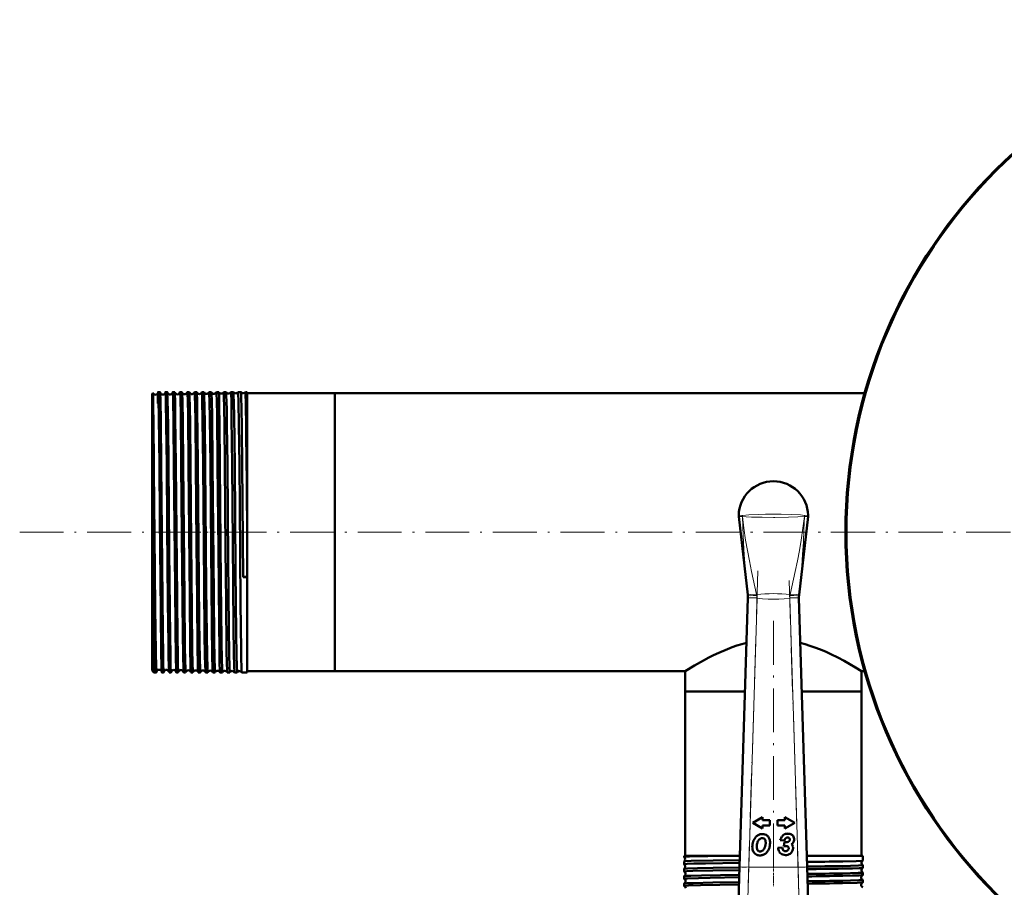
# Model space of a CAD drawing. Extents: x -1438 to 1837, y -1701 to 699.
# Tile 24 of 90: x -229 to 40, y -852 to -614. Entities that reach past the tile are written whole.
import ezdxf

# ---------------------------------------------------------------- set-up
doc = ezdxf.new("R2010")
doc.units = 0
doc.linetypes.add('DASHDOT', pattern=[18.5, 12, -3, 0.5, -3])

msp = doc.modelspace()

# ---------------------------------------------------------------- linework, layer by layer
at = {"color": 7, "lineweight": 50}
for p, q in [((-193.21, -716.73), (-193, -716.52)), ((-191.06, -716.23), (-191.56, -716.23)), ((-189.06, -716.23), (-189.56, -716.23)), ((-187.05, -716.23), (-187.57, -716.23)), ((-185.05, -716.23), (-185.57, -716.23)), ((-183.04, -716.23), (-183.58, -716.23)), ((-181.03, -716.23), (-181.59, -716.23)), ((-179.02, -716.23), (-179.59, -716.23)), ((-177.01, -716.23), (-177.61, -716.23)), ((-174.99, -716.23), (-175.62, -716.23)), ((-174.99, -716.23), (-174.99, -716.23)), ((-173.64, -716.23), (-173.64, -716.23)), ((-172.97, -716.23), (-173.64, -716.23)), ((-172.97, -716.23), (-172.97, -716.23)), ((-171.65, -716.23), (-171.66, -716.23)), ((-170.95, -716.23), (-171.65, -716.23)), ((-170.95, -716.23), (-170.95, -716.23)), ((-169.67, -716.23), (-169.68, -716.23)), ((-168.93, -716.23), (-169.67, -716.23)), ((-168.93, -716.23), (-168.93, -716.23)), ((-167.7, -716.23), (-167.7, -716.23)), ((-167.21, -716.23), (-167.7, -716.23)), ((-167.21, -716.23), (-167.21, -736.19)), ((-143.21, -716.54), (-167.21, -716.54)), ((-143.21, -716.54), (-143.21, -736.34)), ((-143.21, -716.54), (1.78, -716.54)), ((-143.21, -792.64), (-143.21, -716.54)), ((-193.21, -716.73), (-193.21, -736.43)), ((-193.21, -736.43), (-193.21, -792.44)), ((-192.71, -737.58), (-192.72, -736.2)), ((-192.71, -737.58), (-192.71, -792.94)), ((-168.32, -766.89), (-168.59, -736.19)), ((-167.21, -736.19), (-167.21, -753.68)), ((-143.21, -736.34), (-143.21, -792.64)), ((-32.69, -750.29), (-30.22, -771.77)), ((-13.73, -750.29), (-16.2, -771.77)), ((-167.21, -753.68), (-167.21, -766.84)), ((-168.32, -766.89), (-167.21, -766.88)), ((-167.21, -766.84), (-167.21, -766.88)), ((-167.21, -766.88), (-167.21, -792.94)), ((-32.44, -846.2), (-30.19, -772.57)), ((-30.22, -771.77), (-30.22, -771.78)), ((-30.19, -772.57), (-30.19, -772.49)), ((-16.23, -772.49), (-16.22, -772.57)), ((-16.22, -772.57), (-13.97, -846.2)), ((-16.2, -771.78), (-16.2, -771.77)), ((-191.99, -791.88), (-192, -792.17)), ((-193.21, -792.44), (-192.71, -792.94)), ((-192.06, -792.94), (-192.71, -792.94)), ((-190.06, -792.94), (-190.56, -792.94)), ((-188.06, -792.94), (-188.57, -792.94)), ((-186.05, -792.94), (-186.57, -792.94)), ((-184.04, -792.94), (-184.57, -792.94)), ((-182.04, -792.94), (-182.58, -792.94)), ((-180.03, -792.94), (-180.59, -792.94)), ((-178.01, -792.94), (-178.6, -792.94)), ((-176, -792.94), (-176.61, -792.94)), ((-173.98, -792.94), (-174.63, -792.94)), ((-173.98, -792.94), (-173.98, -792.94)), ((-172.64, -792.94), (-172.65, -792.94)), ((-171.96, -792.94), (-172.64, -792.94)), ((-171.96, -792.94), (-171.96, -792.94)), ((-170.66, -792.94), (-170.67, -792.94)), ((-169.94, -792.94), (-170.66, -792.94)), ((-169.94, -792.94), (-169.94, -792.94)), ((-168.68, -792.94), (-168.69, -792.94)), ((-167.21, -792.94), (-168.68, -792.94)), ((-143.21, -792.64), (-167.21, -792.64)), ((-143.21, -792.64), (-47.36, -792.64)), ((-47.36, -792.64), (-47.36, -798.14)), ((0.94, -792.64), (1.78, -792.64)), ((0.94, -792.64), (0.94, -798.14)), ((-47.36, -798.14), (-30.97, -798.14)), ((-47.36, -798.14), (-47.36, -843.14)), ((-47.36, -798.14), (-30.97, -798.14)), ((-15.44, -798.14), (-4.5, -798.14)), ((-15.44, -798.14), (0.94, -798.14)), ((-4.5, -798.14), (0.94, -798.14)), ((0.94, -798.14), (0.94, -843.14)), ((-26.17, -832.58), (-28.86, -834.13)), ((-28.86, -834.13), (-26.17, -835.69)), ((-26.17, -833.4), (-26.17, -832.58)), ((-24.17, -833.4), (-26.17, -833.4)), ((-26.17, -834.87), (-24.17, -834.87)), ((-26.17, -835.69), (-26.17, -834.87)), ((-24.17, -834.87), (-24.17, -833.4)), ((-20.05, -833.4), (-22.05, -833.4)), ((-22.05, -833.4), (-22.05, -834.87)), ((-22.05, -834.87), (-20.05, -834.87)), ((-20.05, -832.58), (-20.05, -833.4)), ((-17.36, -834.13), (-20.05, -832.58)), ((-20.05, -835.69), (-17.36, -834.13)), ((-20.05, -834.87), (-20.05, -835.69)), ((-21.32, -838.84), (-20.17, -838.98)), ((-20.13, -839.37), (-20.36, -840.49)), ((-19.77, -839.4), (-19.87, -839.4)), ((-18.86, -838.28), (-18.83, -838.31)), ((-47.67, -843.14), (-34.94, -843.14)), ((-47.67, -843.14), (-47.67, -843.47)), ((-34.94, -843.14), (-32.35, -843.14)), ((-20.79, -840.89), (-21.95, -840.98)), ((-19.02, -841.09), (-19.02, -841.14)), ((-14.07, -843.14), (-4.26, -843.14)), ((-4.26, -843.14), (1.25, -843.14)), ((1.25, -843.14), (1.25, -844.46)), ((-47.67, -843.47), (-47.66, -843.48)), ((-47.66, -844.7), (-47.67, -844.7)), ((-47.67, -844.7), (-47.67, -845.45)), ((1.25, -844.46), (1.25, -844.47)), ((1.25, -845.71), (1.25, -845.71)), ((1.25, -845.71), (1.25, -846.44)), ((-47.67, -846.73), (-47.67, -847.43)), ((-32.93, -862.11), (-32.44, -846.2)), ((-13.97, -846.2), (-13.49, -862.11)), ((1.25, -847.74), (1.25, -848.42)), ((-47.67, -848.75), (-47.67, -849.41)), ((-47.67, -850.76), (-47.67, -851.4)), ((1.25, -849.76), (1.25, -850.4))]:
    msp.add_line(p, q, dxfattribs=at)
at = {"color": 7, "lineweight": 18}
for p, q in [((-31.68, -750.27), (-31.69, -750.27)), ((-14.73, -750.27), (-14.73, -750.27)), ((-30.22, -771.78), (-30.26, -771.43)), ((-27.69, -772.64), (-30.19, -772.57)), ((-27.69, -772.64), (-29.94, -846.28)), ((-27.83, -771.64), (-27.78, -771.88)), ((-27.7, -772.59), (-27.69, -772.64)), ((-18.72, -772.64), (-16.22, -772.57)), ((-18.72, -772.64), (-18.72, -772.59)), ((-16.47, -846.28), (-18.72, -772.64)), ((-18.64, -771.88), (-18.59, -771.64)), ((-16.16, -771.43), (-16.2, -771.78)), ((-32.44, -846.2), (-29.94, -846.28)), ((-29.94, -846.28), (-30.43, -863.96)), ((-29.94, -846.28), (-16.47, -846.28)), ((-16.47, -846.28), (-13.97, -846.2)), ((-15.99, -863.96), (-16.47, -846.28))]:
    msp.add_line(p, q, dxfattribs=at)
at = {"color": 7, "linetype": 'DASHDOT', "lineweight": 18}
for p, q in [((-229.45, -754.59), (491.9, -754.59)), ((319.14, -754.59), (-45.56, -754.59)), ((-27.47, -765.19), (-30.17, -853.74)), ((-16.25, -853.74), (-18.95, -765.19)), ((-23.21, -778.84), (-23.21, -851.51))]:
    msp.add_line(p, q, dxfattribs=at)
at = {"color": 7, "linetype": 'DASHDOT', "lineweight": 18, "ltscale": 0.036654}
msp.add_line((-193.33, -754.59), (-191.87, -754.59), dxfattribs=at)
at = {"color": 7, "linetype": 'DASHDOT', "lineweight": 18, "ltscale": 0.0356}
msp.add_line((-189.92, -754.59), (-191.34, -754.59), dxfattribs=at)
at = {"color": 7, "linetype": 'DASHDOT', "lineweight": 18, "ltscale": 0.035617}
msp.add_line((-187.92, -754.59), (-189.34, -754.59), dxfattribs=at)
at = {"color": 7, "linetype": 'DASHDOT', "lineweight": 18, "ltscale": 0.035678}
msp.add_line((-185.92, -754.59), (-187.35, -754.59), dxfattribs=at)
at = {"color": 7, "linetype": 'DASHDOT', "lineweight": 18, "ltscale": 0.035936}
msp.add_line((-183.91, -754.59), (-185.35, -754.59), dxfattribs=at)
at = {"color": 7, "linetype": 'DASHDOT', "lineweight": 18, "ltscale": 0.03633}
msp.add_line((-181.91, -754.59), (-183.36, -754.59), dxfattribs=at)
at = {"color": 7, "linetype": 'DASHDOT', "lineweight": 18, "ltscale": 0.036844}
msp.add_line((-179.89, -754.59), (-181.37, -754.59), dxfattribs=at)
at = {"color": 7, "linetype": 'DASHDOT', "lineweight": 18, "ltscale": 0.037483}
msp.add_line((-177.88, -754.59), (-179.38, -754.59), dxfattribs=at)
at = {"color": 7, "linetype": 'DASHDOT', "lineweight": 18, "ltscale": 0.038246}
msp.add_line((-175.87, -754.59), (-177.4, -754.59), dxfattribs=at)
at = {"color": 7, "linetype": 'DASHDOT', "lineweight": 18, "ltscale": 0.039149}
msp.add_line((-173.85, -754.59), (-175.41, -754.59), dxfattribs=at)
at = {"color": 7, "linetype": 'DASHDOT', "lineweight": 18, "ltscale": 0.040157}
msp.add_line((-171.82, -754.59), (-173.43, -754.59), dxfattribs=at)
at = {"color": 7, "linetype": 'DASHDOT', "lineweight": 18, "ltscale": 0.041325}
msp.add_line((-169.8, -754.59), (-171.45, -754.59), dxfattribs=at)
at = {"color": 7, "linetype": 'DASHDOT', "lineweight": 18, "ltscale": 0.045029}
msp.add_line((-23.21, -845.78), (-23.21, -847.59), dxfattribs=at)
at = {"color": 7, "linetype": 'DASHDOT', "lineweight": 18, "ltscale": 0.433284}
msp.add_line((-14.54, -846.28), (-31.87, -846.28), dxfattribs=at)
at = {"color": 7, "linetype": 'DASHDOT', "lineweight": 18, "ltscale": 0.043887}
msp.add_line((-23.21, -847.81), (-23.21, -849.57), dxfattribs=at)
at = {"color": 7, "linetype": 'DASHDOT', "lineweight": 18, "ltscale": 0.042889}
msp.add_line((-23.21, -849.83), (-23.21, -851.55), dxfattribs=at)
at = {"color": 7, "lineweight": 50}
for points in [[(-192.72, -736.2), (-192.84, -724.48), (-192.89, -720.33), (-192.95, -717.54), (-192.99, -716.56), (-192.99, -716.53), (-193, -716.52)], [(-191.56, -716.23), (-191.56, -716.23), (-191.57, -716.23), (-191.57, -716.23), (-191.57, -716.25), (-191.6, -716.43), (-191.66, -718.07), (-191.69, -719.33)], [(-191.22, -736.19), (-191.37, -723.29), (-191.46, -718.06), (-191.51, -716.68), (-191.55, -716.28), (-191.55, -716.24), (-191.56, -716.23), (-191.56, -716.23), (-191.56, -716.23), (-191.56, -716.23)], [(-191.02, -716.62), (-191.05, -716.27), (-191.05, -716.24), (-191.06, -716.23), (-191.06, -716.23), (-191.06, -716.23), (-191.06, -716.23)], [(-190.72, -736.19), (-190.85, -724.42), (-190.95, -718.38), (-191.02, -716.62)], [(-189.56, -716.23), (-189.57, -716.23), (-189.57, -716.23), (-189.57, -716.23), (-189.57, -716.24), (-189.59, -716.37)], [(-189.22, -736.19), (-189.34, -725.08), (-189.44, -718.91), (-189.5, -716.96), (-189.53, -716.43), (-189.55, -716.25), (-189.56, -716.23), (-189.56, -716.23), (-189.56, -716.23), (-189.56, -716.23)], [(-189.03, -716.35), (-189.05, -716.24), (-189.05, -716.23), (-189.06, -716.23), (-189.06, -716.23)], [(-188.72, -736.19), (-188.83, -725.41), (-188.96, -718.22), (-189.02, -716.52), (-189.03, -716.35)], [(-187.57, -716.23), (-187.57, -716.23), (-187.57, -716.23), (-187.57, -716.24), (-187.59, -716.33)], [(-187.23, -736.19), (-187.35, -724.91), (-187.47, -718), (-187.53, -716.44), (-187.56, -716.25), (-187.56, -716.23), (-187.56, -716.23), (-187.56, -716.23), (-187.57, -716.23)], [(-187.04, -716.28), (-187.05, -716.23), (-187.05, -716.23), (-187.05, -716.23), (-187.05, -716.23)], [(-186.71, -736.19), (-186.86, -723.11), (-186.94, -718.7), (-187, -716.7), (-187.04, -716.28)], [(-185.57, -716.23), (-185.57, -716.23), (-185.57, -716.23), (-185.58, -716.23), (-185.59, -716.28)], [(-185.23, -736.19), (-185.39, -722.59), (-185.48, -717.88), (-185.54, -716.41), (-185.56, -716.25), (-185.57, -716.23), (-185.57, -716.23), (-185.57, -716.23), (-185.57, -716.23)], [(-184.71, -736.19), (-184.83, -724.73), (-184.93, -718.65), (-185, -716.63), (-185.04, -716.26)], [(-183.24, -736.19), (-183.39, -722.54), (-183.47, -718.58), (-183.53, -716.6), (-183.56, -716.27), (-183.57, -716.24), (-183.57, -716.23), (-183.57, -716.23), (-183.58, -716.23), (-183.58, -716.23)], [(-182.7, -736.19), (-182.82, -724.75), (-182.89, -720.42), (-182.96, -717.35), (-183.01, -716.43), (-183.03, -716.25)], [(-181.25, -736.19), (-181.38, -724.18), (-181.45, -719.8), (-181.51, -717.36), (-181.54, -716.64), (-181.57, -716.27), (-181.58, -716.24), (-181.58, -716.23), (-181.58, -716.23), (-181.58, -716.23), (-181.59, -716.23)], [(-180.69, -736.19), (-180.78, -727.64), (-180.86, -721.48), (-180.93, -717.98), (-180.97, -716.89), (-181.01, -716.35), (-181.02, -716.24)], [(-179.26, -736.19), (-179.39, -723.98), (-179.49, -718.39), (-179.54, -716.83), (-179.58, -716.29), (-179.59, -716.23), (-179.59, -716.23), (-179.59, -716.23), (-179.59, -716.23)], [(-178.68, -736.19), (-178.8, -724.71), (-178.87, -720.38), (-178.94, -717.33), (-178.99, -716.4), (-179, -716.27), (-179.01, -716.24)], [(-177.27, -736.19), (-177.41, -723.34), (-177.49, -718.92), (-177.57, -716.54), (-177.59, -716.26), (-177.6, -716.24), (-177.6, -716.23), (-177.6, -716.23), (-177.6, -716.23), (-177.61, -716.23)], [(-176.66, -736.19), (-176.82, -722.63), (-176.89, -718.63), (-176.96, -716.63), (-176.99, -716.3), (-177, -716.23)], [(-175.28, -736.19), (-175.44, -722.53), (-175.51, -718.59), (-175.57, -716.61), (-175.6, -716.27), (-175.61, -716.24), (-175.61, -716.23), (-175.62, -716.23), (-175.62, -716.23), (-175.62, -716.23)], [(-174.65, -736.19), (-174.77, -724.7), (-174.84, -720.37), (-174.91, -717.32), (-174.96, -716.39), (-174.98, -716.26), (-174.99, -716.23)], [(-173.3, -736.19), (-173.42, -725.1), (-173.48, -720.83), (-173.57, -717.06), (-173.61, -716.32), (-173.63, -716.24), (-173.63, -716.23), (-173.63, -716.23), (-173.64, -716.23)], [(-172.63, -736.19), (-172.75, -725.15), (-172.81, -720.88), (-172.91, -717.08), (-172.95, -716.35), (-172.96, -716.25), (-172.97, -716.23)], [(-171.32, -736.19), (-171.46, -723.34), (-171.53, -718.92), (-171.61, -716.54), (-171.64, -716.26), (-171.65, -716.24), (-171.65, -716.23), (-171.65, -716.23), (-171.65, -716.23), (-171.65, -716.23)], [(-170.61, -736.19), (-170.76, -722.64), (-170.82, -719.41), (-170.9, -716.74), (-170.93, -716.3), (-170.94, -716.24), (-170.95, -716.23)], [(-169.34, -736.19), (-169.45, -725.08), (-169.55, -718.92), (-169.63, -716.55), (-169.66, -716.26), (-169.67, -716.24), (-169.67, -716.23), (-169.67, -716.23), (-169.67, -716.23), (-169.67, -716.23)], [(-168.59, -736.19), (-168.69, -726.52), (-168.78, -720.09), (-168.82, -718.25), (-168.89, -716.49), (-168.91, -716.27), (-168.92, -716.24), (-168.93, -716.23)], [(-167.36, -736.19), (-167.46, -726.45), (-167.58, -718.99), (-167.63, -717.1), (-167.66, -716.54), (-167.68, -716.26), (-167.69, -716.24), (-167.69, -716.23), (-167.69, -716.23), (-167.69, -716.23), (-167.7, -716.23)], [(-192.06, -792.94), (-192.06, -792.94), (-192.06, -792.94), (-192.07, -792.94), (-192.07, -792.94), (-192.07, -792.92), (-192.1, -792.69), (-192.15, -791.53), (-192.23, -787.46), (-192.38, -775.26), (-192.56, -755.45), (-192.71, -737.58)], [(-190.67, -790.84), (-190.73, -787.86), (-190.87, -776.27), (-191.09, -750.77), (-191.22, -736.19)], [(-190.06, -792.94), (-190.06, -792.94), (-190.06, -792.94), (-190.06, -792.94), (-190.07, -792.94), (-190.07, -792.91), (-190.1, -792.67), (-190.17, -790.56), (-190.22, -788.23), (-190.31, -781.81), (-190.49, -763.48), (-190.72, -736.19)], [(-188.6, -792.69), (-188.65, -791.52), (-188.72, -788.41), (-188.77, -784.91), (-188.9, -773.8), (-189.08, -752.92), (-189.22, -736.19)], [(-188.06, -792.94), (-188.06, -792.94), (-188.06, -792.94), (-188.06, -792.94), (-188.07, -792.89), (-188.11, -792.41), (-188.15, -791.48), (-188.21, -788.41), (-188.3, -782.59), (-188.37, -775.68), (-188.52, -759.7), (-188.72, -736.19)], [(-186.59, -792.86), (-186.63, -792.17), (-186.72, -788.85), (-186.83, -780.83), (-186.94, -769.49), (-187.23, -736.19)], [(-186.05, -792.94), (-186.05, -792.94), (-186.06, -792.94), (-186.06, -792.94), (-186.07, -792.88), (-186.11, -792.35), (-186.14, -791.33), (-186.22, -787.91), (-186.28, -783.59), (-186.4, -772.55), (-186.63, -745.33), (-186.71, -736.19)], [(-184.59, -792.9), (-184.64, -792.16), (-184.73, -788.2), (-184.82, -782.28), (-184.99, -764.93), (-185.23, -736.19)], [(-184.04, -792.94), (-184.05, -792.94), (-184.05, -792.94), (-184.05, -792.94), (-184.07, -792.86), (-184.11, -792.22), (-184.18, -789.38), (-184.24, -786.16), (-184.39, -772.52), (-184.47, -763.33), (-184.71, -736.19)], [(-182.59, -792.92), (-182.62, -792.68), (-182.67, -791.51), (-182.77, -786.16), (-182.93, -772.47), (-183, -763.71), (-183.24, -736.19)], [(-182.04, -792.94), (-182.04, -792.94), (-182.04, -792.94), (-182.04, -792.94), (-182.06, -792.86), (-182.1, -792.22), (-182.14, -790.85), (-182.23, -786.24), (-182.35, -775.89), (-182.52, -757.32), (-182.7, -736.19)], [(-180.6, -792.93), (-180.62, -792.77), (-180.66, -791.99), (-180.7, -790.62), (-180.78, -786.34), (-180.93, -772.86), (-181.06, -758.02), (-181.25, -736.19)], [(-180.03, -792.94), (-180.03, -792.94), (-180.03, -792.94), (-180.03, -792.94), (-180.04, -792.93), (-180.05, -792.78), (-180.11, -791.51), (-180.16, -789.68), (-180.25, -784.2), (-180.31, -779.01), (-180.51, -757.35), (-180.69, -736.19)], [(-178.61, -792.93), (-178.62, -792.87), (-178.64, -792.61), (-178.71, -790.72), (-178.75, -788.47), (-178.84, -782.2), (-178.97, -769.19), (-179.26, -736.19)], [(-178.01, -792.94), (-178.02, -792.94), (-178.02, -792.94), (-178.02, -792.94), (-178.03, -792.89), (-178.07, -792.41), (-178.1, -791.48), (-178.17, -788.41), (-178.25, -782.6), (-178.39, -769.81), (-178.68, -736.19)], [(-176.62, -792.94), (-176.62, -792.92), (-176.67, -792.36), (-176.7, -791.48), (-176.76, -788.7), (-176.88, -779.73), (-177.07, -759.4), (-177.27, -736.19)], [(-176, -792.94), (-176, -792.94), (-176, -792.94), (-176, -792.94), (-176.01, -792.93), (-176.01, -792.9), (-176.05, -792.5), (-176.08, -791.73), (-176.14, -789.14), (-176.22, -783.83), (-176.35, -771.91), (-176.44, -762.47), (-176.66, -736.19)], [(-174.63, -792.94), (-174.64, -792.91), (-174.65, -792.81), (-174.69, -792.09), (-174.73, -790.78), (-174.81, -786.6), (-174.9, -779.79), (-175.08, -759.24), (-175.28, -736.19)], [(-173.98, -792.94), (-173.98, -792.94), (-173.99, -792.94), (-173.99, -792.94), (-173.99, -792.93), (-174.01, -792.78), (-174.07, -791.51), (-174.12, -789.68), (-174.2, -784.2), (-174.37, -768.25), (-174.65, -736.19)], [(-172.65, -792.94), (-172.66, -792.92), (-172.67, -792.82), (-172.71, -792.11), (-172.75, -790.81), (-172.83, -786.65), (-172.98, -773.51), (-173.1, -759.47), (-173.3, -736.19)], [(-171.96, -792.94), (-171.96, -792.94), (-171.97, -792.94), (-171.97, -792.94), (-171.97, -792.93), (-171.99, -792.78), (-172.05, -791.52), (-172.13, -787.92), (-172.23, -780.89), (-172.4, -762.11), (-172.63, -736.19)], [(-170.67, -792.94), (-170.67, -792.93), (-170.68, -792.91), (-170.7, -792.73), (-170.75, -791.38), (-170.83, -787.66), (-170.92, -780.51), (-171.13, -757.48), (-171.32, -736.19)], [(-169.94, -792.94), (-169.94, -792.94), (-169.94, -792.94), (-169.95, -792.94), (-169.95, -792.93), (-169.96, -792.91), (-169.98, -792.63), (-170.03, -791.38), (-170.1, -788.18), (-170.19, -782.34), (-170.36, -765.03), (-170.61, -736.19)], [(-168.69, -792.94), (-168.69, -792.92), (-168.71, -792.84), (-168.75, -792.22), (-168.84, -788.42), (-168.86, -786.86), (-169.01, -774.01), (-169.24, -747.32), (-169.34, -736.19)], [(-47.36, -792.64), (-44.81, -791.07), (-42.33, -789.66), (-40.87, -788.89), (-39.57, -788.23), (-38.18, -787.58), (-35.8, -786.57), (-34.51, -786.08), (-33.17, -785.63), (-31.88, -785.24), (-30.57, -784.9)], [(-15.85, -784.9), (-14.51, -785.25), (-13.2, -785.65), (-11.86, -786.1), (-10.56, -786.59), (-8.97, -787.26), (-7.45, -787.95), (-5.55, -788.88), (-3.82, -789.8), (-2.3, -790.67), (-0.7, -791.62), (0.94, -792.64)], [(-190.56, -792.94), (-190.57, -792.94), (-190.57, -792.94), (-190.57, -792.93), (-190.59, -792.85), (-190.63, -792.06), (-190.67, -790.84)], [(-192.03, -792.78), (-192.05, -792.93), (-192.06, -792.94), (-192.06, -792.94), (-192.06, -792.94), (-192.06, -792.94)], [(-190.04, -792.83), (-190.05, -792.93), (-190.06, -792.94), (-190.06, -792.94), (-190.06, -792.94)], [(-188.57, -792.94), (-188.57, -792.94), (-188.57, -792.94), (-188.57, -792.94), (-188.57, -792.94), (-188.58, -792.92), (-188.6, -792.69)], [(-188.04, -792.87), (-188.05, -792.94), (-188.05, -792.94), (-188.05, -792.94), (-188.06, -792.94)], [(-186.57, -792.94), (-186.57, -792.94), (-186.57, -792.94), (-186.58, -792.94), (-186.59, -792.86)], [(-34.94, -843.14), (-41.17, -843.24), (-46.19, -843.36), (-47.42, -843.43), (-47.64, -843.46), (-47.66, -843.46), (-47.67, -843.47), (-47.67, -843.47), (-47.67, -843.47)], [(-32.41, -845.08), (-41.81, -845.23), (-44.97, -845.3), (-46.81, -845.37), (-47.36, -845.4), (-47.63, -845.43), (-47.66, -845.44), (-47.66, -845.44), (-47.67, -845.45), (-47.67, -845.45)], [(-32.39, -844.32), (-39.67, -844.43), (-45.67, -844.57), (-47.39, -844.65), (-47.62, -844.68), (-47.65, -844.69), (-47.66, -844.7)], [(1.25, -844.47), (1.24, -844.47), (1.21, -844.48), (1.04, -844.5), (-0.57, -844.58), (-4.26, -844.68)], [(1.25, -845.71), (1.25, -845.72), (1.25, -845.72), (1.24, -845.72), (1.23, -845.73), (1.08, -845.75), (0.05, -845.82), (-4.26, -845.94)], [(-32.47, -847.06), (-39.81, -847.17), (-45.22, -847.29), (-46.88, -847.35), (-47.58, -847.4), (-47.66, -847.42), (-47.67, -847.42), (-47.67, -847.43), (-47.67, -847.43)], [(-32.45, -846.35), (-39.69, -846.46), (-43.96, -846.55), (-46.75, -846.64), (-47.47, -846.68), (-47.63, -846.71), (-47.66, -846.72)], [(-32.51, -848.37), (-42.87, -848.54), (-45.82, -848.62), (-46.82, -848.66), (-47.54, -848.71), (-47.64, -848.73), (-47.66, -848.74)], [(1.24, -846.45), (1.23, -846.45), (1.18, -846.46), (0.86, -846.49), (0.28, -846.53), (-1.58, -846.59), (-4.26, -846.65)], [(1.25, -847.74), (1.25, -847.74), (1.25, -847.74), (1.25, -847.74), (1.23, -847.75), (1.1, -847.77), (-0.02, -847.84), (-4.26, -847.96)], [(1.24, -848.43), (1.23, -848.43), (1.18, -848.44), (0.85, -848.48), (0.27, -848.51), (-1.58, -848.57), (-4.26, -848.64)], [(-32.53, -849.04), (-40.47, -849.16), (-43.66, -849.23), (-46.68, -849.32), (-47.39, -849.36), (-47.64, -849.39), (-47.66, -849.4), (-47.66, -849.41), (-47.67, -849.41), (-47.67, -849.41)], [(-32.59, -851.02), (-43.13, -851.2), (-46.43, -851.29), (-47.35, -851.34), (-47.58, -851.37), (-47.66, -851.39), (-47.67, -851.39), (-47.67, -851.39), (-47.67, -851.4)], [(-32.57, -850.39), (-39.75, -850.5), (-45.15, -850.62), (-46.83, -850.68), (-47.55, -850.73), (-47.64, -850.75), (-47.66, -850.76)], [(1.25, -849.76), (1.25, -849.76), (1.25, -849.76), (1.25, -849.76), (1.24, -849.77), (1.21, -849.77), (0.86, -849.81), (0.18, -849.85), (-2.07, -849.92), (-4.26, -849.98)], [(1.24, -850.41), (1.2, -850.42), (1.01, -850.45), (-0.32, -850.52), (-4.26, -850.62)]]:
    msp.add_lwpolyline(points, dxfattribs=at)
at = {"color": 7, "lineweight": 18}
for points in [[(-32.71, -749.96), (-32.71, -749.95), (-32.69, -749.95), (-32.59, -749.95), (-31.7, -749.98)], [(-31.7, -750.27), (-32.65, -750.29), (-32.69, -750.29), (-32.69, -750.29), (-32.69, -750.29)], [(-31.7, -749.98), (-29.89, -749.82), (-27.37, -749.71), (-25.41, -749.66), (-23.21, -749.65)], [(-30.26, -771.43), (-30.78, -766.17), (-31.2, -760.89), (-31.49, -755.58), (-31.7, -750.27)], [(-23.21, -750.53), (-26.31, -750.51), (-29.16, -750.43), (-30.66, -750.35), (-31.69, -750.27)], [(-31.68, -750.27), (-31.3, -753.5), (-30.82, -756.72), (-30.33, -759.59), (-29.79, -762.45), (-29.2, -765.3), (-27.83, -771.64)], [(-23.21, -749.65), (-21.12, -749.66), (-18.18, -749.74), (-15.8, -749.87), (-14.72, -749.98)], [(-14.73, -750.27), (-16.48, -750.4), (-19.07, -750.49), (-22.8, -750.53), (-23.21, -750.53)], [(-18.59, -771.64), (-17.22, -765.31), (-16.63, -762.46), (-16.09, -759.6), (-15.6, -756.74), (-15.12, -753.5), (-14.73, -750.27)], [(-14.72, -750.27), (-14.85, -753.8), (-15.01, -757.34), (-15.2, -760.63), (-15.44, -763.91), (-15.77, -767.68), (-16.16, -771.43)], [(-14.72, -749.98), (-13.74, -749.95), (-13.71, -749.95), (-13.71, -749.95), (-13.71, -749.95)], [(-13.73, -750.29), (-13.73, -750.29), (-13.74, -750.29), (-13.85, -750.29), (-14.72, -750.27)], [(-27.7, -772.59), (-29.47, -772.53), (-30.17, -772.49), (-30.19, -772.49), (-30.19, -772.49)], [(-18.72, -772.64), (-20.23, -772.79), (-21.74, -772.88), (-23.18, -772.91), (-24.61, -772.88), (-26.15, -772.79), (-27.69, -772.64)], [(-16.23, -772.49), (-16.23, -772.49), (-16.23, -772.49), (-16.26, -772.49), (-16.56, -772.51), (-18.72, -772.59)]]:
    msp.add_lwpolyline(points, dxfattribs=at)
at = {"color": 7, "lineweight": 50}
msp.add_circle((136.79, -754.59), 140, dxfattribs=at)
for centre, radius, start, end in [((136.79, -754.59), 140.27, 90, 270), ((-193, -716.52), 0.00315, 354.7032, 112.6783), ((-192.31, -716.22), 0.744, 203.4481, 273.7283), ((-192.31, -716.23), 0.737, 273.3138, 347.6902), ((-190.32, -716.19), 0.74, 193.6106, 273.8942), ((-190.31, -716.2), 0.737, 273.2791, 347.6441), ((-188.32, -716.16), 0.739, 192.9103, 273.9635), ((-188.31, -716.16), 0.736, 273.2163, 347.5984), ((-186.32, -716.13), 0.738, 192.3594, 274.0333), ((-186.31, -716.13), 0.736, 273.2373, 347.6414), ((-185.09, -716.26), 0.0493, 358.6271, 41.2036), ((-184.32, -716.09), 0.739, 193.2687, 273.9497), ((-184.31, -716.09), 0.738, 273.3031, 346.7899), ((-183.54, -716.26), 0.0489, 138.8207, 181.4778), ((-183.06, -716.25), 0.0288, 0.4157, 48.9947), ((-182.32, -716.05), 0.741, 195.1965, 273.8573), ((-182.31, -716.05), 0.74, 273.3821, 344.8677), ((-181.57, -716.25), 0.0285, 131.0654, 179.7417), ((-181.04, -716.24), 0.0192, 2.8916, 55.6593), ((-180.31, -716.02), 0.743, 197.5459, 273.7922), ((-180.31, -716.02), 0.741, 273.4569, 342.5085), ((-179.58, -716.24), 0.0189, 124.3784, 177.2761), ((-179.03, -716.24), 0.0138, 5.9687, 61.5169), ((-178.31, -715.98), 0.743, 200.1057, 273.7572), ((-178.31, -715.98), 0.743, 273.4988, 339.9422), ((-177.6, -716.24), 0.0135, 118.4026, 174.265), ((-177.01, -716.24), 0.0107, 9.3811, 66.4284), ((-176.31, -715.95), 0.744, 202.8055, 273.7237), ((-176.31, -715.95), 0.743, 273.527, 337.237), ((-175.62, -716.24), 0.0103, 113.2812, 170.6999), ((-174.31, -715.91), 0.745, 205.6186, 273.7008), ((-174.31, -715.91), 0.744, 273.5498, 334.4154), ((-172.31, -715.87), 0.745, 208.5378, 273.6927), ((-172.31, -715.87), 0.745, 273.5751, 331.4834), ((-170.31, -715.84), 0.745, 211.5554, 273.6777), ((-170.31, -715.84), 0.745, 273.5828, 328.468), ((-168.31, -715.8), 0.746, 214.7181, 273.6581), ((-168.31, -715.8), 0.745, 273.5853, 325.3141), ((-15776.39, -878.19), 15609.68, 0.45703, 0.521214), ((-23.21, -750.14), 9.5, 90, 178.9168), ((-23.21, -750.14), 9.5, 1.0875, 89.9999), ((-30.21, -750), 2.5, 178.92, 186.5601), ((-16.24, -750), 2.53, 353.4796, 1.0425), ((-35.23, -772.34), 5.04, 358.2598, 6.283), ((-11.19, -772.34), 5.04, 173.717, 181.7402), ((-191.32, -792.96), 0.738, 87.0627, 167.5895), ((-191.31, -792.96), 0.74, 14.2855, 87.6062), ((-189.32, -792.99), 0.738, 87.0154, 167.5481), ((-189.31, -792.99), 0.738, 13.35, 87.7003), ((-187.32, -793.03), 0.738, 86.9982, 167.6163), ((-187.31, -793.03), 0.737, 12.4592, 87.7724), ((-186.11, -792.9), 0.0684, 322.9723, 1.9414), ((-185.32, -793.06), 0.738, 87.025, 167.3976), ((-185.31, -793.06), 0.737, 12.5744, 87.7628), ((-184.52, -792.9), 0.0685, 177.9758, 216.9253), ((-184.07, -792.92), 0.037, 314.7354, 0.6159), ((-183.32, -793.1), 0.74, 87.1115, 165.8569), ((-183.31, -793.1), 0.739, 14.1043, 87.674), ((-182.56, -792.92), 0.0369, 179.2941, 225.0843), ((-182.05, -792.93), 0.0236, 307.8416, 358.5455), ((-181.32, -793.14), 0.742, 87.188, 163.6601), ((-181.31, -793.14), 0.741, 16.303, 87.5838), ((-180.58, -792.93), 0.023, 181.366, 232.4116), ((-180.03, -792.93), 0.0162, 301.3736, 355.646), ((-179.31, -793.17), 0.743, 87.2431, 161.2106), ((-179.31, -793.17), 0.742, 18.7629, 87.538), ((-178.59, -792.93), 0.0159, 184.1363, 238.7446), ((-177.31, -793.21), 0.744, 87.276, 158.5644), ((-178.02, -792.93), 0.0121, 296.0214, 352.3982), ((-177.31, -793.21), 0.743, 21.3927, 87.5085), ((-176.61, -792.93), 0.0117, 187.4826, 244.2674), ((-176, -792.94), 0.00966, 291.5752, 348.9766), ((-175.31, -793.24), 0.744, 87.308, 155.7921), ((-175.31, -793.24), 0.744, 24.1648, 87.4814), ((-174.62, -792.94), 0.00953, 193.0587, 248.4618), ((-173.31, -793.28), 0.745, 87.3222, 152.9463), ((-173.31, -793.28), 0.745, 27.0331, 87.4584), ((-171.31, -793.31), 0.745, 87.3314, 149.9664), ((-171.31, -793.31), 0.745, 30.0071, 87.4394), ((-169.31, -793.35), 0.746, 87.3575, 146.8695), ((-169.31, -793.35), 0.745, 33.1075, 87.4382), ((-26.16, -839.69), 2.53, 122.3254, 140.9519), ((-26.31, -839.47), 2.26, 102.7073, 122.3254), ((-26.25, -839.71), 2.5, 96.047, 102.7073), ((-26.21, -840.13), 2.93, 89.924, 96.047), ((-26.21, -839.49), 2.29, 72.3526, 89.924), ((-26.06, -839.03), 1.81, 52.3065, 72.3526), ((-26.13, -839.12), 1.91, 46.7792, 52.3065), ((-26.24, -839.24), 2.08, 41.5011, 46.7792), ((-26.21, -839.21), 2.04, 18.1127, 41.5011), ((-17.8, -839.87), 3.67, 146.3342, 163.6082), ((-19.57, -838.69), 1.53, 124.7057, 146.3342), ((-19.5, -838.8), 1.67, 114.6255, 124.7057), ((-19.39, -839.02), 1.91, 105.2979, 114.6255), ((-19.33, -839.25), 2.15, 97.0645, 105.2979), ((-19.25, -839.95), 2.86, 90.021, 97.0645), ((-19.25, -839.77), 2.67, 81.8925, 90.021), ((-19.13, -838.99), 1.88, 72.0423, 81.8925), ((-19.06, -838.76), 1.64, 60.6248, 72.0423), ((-18.96, -838.58), 1.44, 48.3036, 60.6248), ((-18.91, -838.52), 1.36, 25.2295, 48.3036), ((-24.07, -840.75), 4.91, 162.0791, 179.924), ((-25.38, -840.33), 3.53, 140.9519, 162.0791), ((-24.92, -840.66), 2.86, 172.5105, 179.924), ((-22.73, -840.95), 5.07, 166.8649, 172.5105), ((-24.81, -840.47), 2.93, 157.419, 166.8649), ((-25.48, -840.19), 2.21, 146.6467, 157.419), ((-25.48, -840.19), 2.2, 135.8813, 146.6467), ((-26.09, -839.6), 1.35, 122.4893, 135.8813), ((-26.23, -839.38), 1.09, 114.3724, 122.4893), ((-26.26, -839.31), 1.02, 106.0127, 114.3724), ((-26.26, -839.32), 1.03, 97.756, 106.0127), ((-26.24, -839.46), 1.17, 89.924, 97.756), ((-26.24, -839.26), 0.972, 83.8593, 89.924), ((-26.22, -839.11), 0.825, 77.3748, 83.8593), ((-26.21, -839.03), 0.742, 57.4405, 77.3748), ((-26.32, -839.22), 0.96, 39.4887, 57.4405), ((-26.35, -839.24), 0.996, 16.3019, 39.4887), ((-28.68, -839.58), 3.36, 339.1418, 344.9445), ((-28.96, -839.45), 3.67, 344.062, 351.515), ((-27.49, -839.57), 2.18, 360, 16.3019), ((-28.13, -839.57), 2.82, 351.515, 359.924), ((-28.3, -839.69), 4.18, 336.8653, 348.7848), ((-27.33, -839.58), 3.22, 0, 18.1127), ((-28.87, -839.57), 4.75, 348.7848, 359.924), ((-20.11, -848.93), 8.44, 88.3873, 91.6778), ((-17.86, -839.72), 2.43, 145.8259, 162.3443), ((-19.76, -837.38), 2.02, 259.4174, 265.8514), ((-19.77, -837.49), 1.91, 265.8514, 267.1369), ((-19.63, -838.52), 0.289, 115.7376, 145.8259), ((-20, -845.08), 4.6, 86.194, 88.3873), ((-19.77, -836.66), 2.75, 270.0719, 276.0854), ((-19.3, -839.2), 1.05, 109.5545, 115.7376), ((-19.91, -843.69), 3.2, 83.1053, 86.194), ((-19.33, -839.11), 0.95, 103.1029, 109.5545), ((-19.34, -839.09), 0.929, 96.5352, 103.1029), ((-19.68, -841.82), 1.31, 78.469, 83.1053), ((-19.65, -837.84), 1.56, 276.0854, 283.9438), ((-19.33, -839.11), 0.948, 90.021, 96.5352), ((-19.51, -841), 0.479, 58.618, 78.469), ((-19.33, -839.59), 1.43, 82.8787, 90.021), ((-19.55, -838.23), 1.15, 283.9438, 294.0681), ((-19.53, -841.02), 0.507, 39.1737, 58.618), ((-19.25, -838.95), 0.785, 73.6908, 82.8787), ((-19.36, -838.66), 0.676, 294.0681, 306.6588), ((-19.2, -838.75), 0.577, 62.1451, 73.6908), ((-19.28, -838.77), 0.543, 306.6588, 325.9473), ((-19.09, -838.55), 0.357, 49.1441, 62.1451), ((-19.08, -838.54), 0.332, 18.3964, 42.5937), ((-19.31, -838.75), 0.577, 325.9473, 344.8128), ((-19.49, -838.67), 0.77, 0.021, 18.3964), ((-19.45, -838.71), 0.73, 344.8128, 352.9701), ((-19.77, -838.67), 1.04, 352.9701, 360), ((-19.42, -838.25), 2.09, 304.4207, 310.4133), ((-19.39, -841.1), 1.61, 36.8441, 44.3269), ((-19.19, -840.95), 1.36, 16.8187, 36.8441), ((-19.04, -838.7), 1.5, 310.4133, 327.4215), ((-19.31, -840.99), 1.48, 7.9721, 16.8187), ((-19, -838.73), 1.45, 327.4215, 344.995), ((-19.05, -838.59), 1.51, 3.5317, 25.2295), ((-19.44, -838.61), 1.91, 344.995, 1.7265), ((-19.33, -838.61), 1.8, 1.7475, 3.5317), ((-25.91, -840.75), 3.07, 180, 192.1342), ((-26.68, -840.92), 2.28, 192.1342, 206.4763), ((-26.95, -841.05), 1.99, 206.4763, 223.0363), ((-27, -841.1), 1.91, 223.0363, 239.9657), ((-26.89, -840.91), 2.13, 239.9657, 247.6508), ((-25.44, -840.66), 2.34, 180, 195.9233), ((-26.9, -840.93), 2.11, 247.6508, 255.3803), ((-26.79, -841.05), 0.929, 195.9233, 238.2264), ((-26.89, -840.88), 2.17, 255.3803, 262.8807), ((-26.88, -841.19), 0.762, 238.2264, 257.9682), ((-26.85, -840.61), 2.43, 262.8804, 269.9237), ((-26.86, -841.09), 0.862, 257.9682, 264.1567), ((-26.85, -840.93), 1.02, 264.1567, 269.924), ((-26.85, -840.71), 2.33, 269.924, 278.8623), ((-26.85, -841.01), 0.947, 269.924, 276.3311), ((-26.85, -840.97), 0.985, 276.3311, 282.6353), ((-26.86, -840.92), 1.03, 282.6353, 288.6933), ((-26.91, -840.77), 1.19, 288.6933, 294.3941), ((-26.85, -840.71), 2.33, 278.8623, 287.7982), ((-26.87, -840.87), 1.09, 294.3941, 306.5931), ((-27.12, -840.53), 1.52, 306.5931, 317.1586), ((-26.89, -840.61), 2.44, 287.7982, 296.3172), ((-27.51, -840.17), 2.05, 317.1586, 325.2851), ((-27.72, -840.02), 2.3, 325.2851, 332.9844), ((-27.08, -840.22), 2.88, 296.3172, 304.1102), ((-28.29, -839.73), 2.94, 332.9844, 339.1418), ((-26.89, -840.5), 2.53, 304.1102, 321.6261), ((-27.47, -840.04), 3.27, 321.6261, 336.8653), ((-19.2, -840.72), 2.76, 185.4221, 207.9918), ((-20.19, -841.25), 1.64, 207.9918, 232.1297), ((-20.18, -841.23), 1.67, 232.1297, 253.5785), ((-19.33, -840.79), 1.46, 183.6997, 206.6644), ((-19.89, -840.25), 2.69, 253.5785, 270.021), ((-19.99, -841.12), 0.727, 206.6644, 228.0024), ((-20.02, -841.16), 0.675, 228.0024, 251.5916), ((-19.85, -840.64), 1.23, 251.5916, 270.021), ((-19.89, -839.6), 3.34, 270.021, 272.1494), ((-19.85, -840.69), 1.17, 270.021, 279.3049), ((-19.88, -839.96), 2.98, 272.1494, 274.4101), ((-19.8, -841.01), 0.845, 279.3049, 289.9406), ((-19.83, -840.6), 2.34, 274.4101, 293.6304), ((-19.77, -841.08), 0.768, 289.9406, 301.3906), ((-19.77, -841.08), 0.774, 301.3906, 312.8032), ((-19.7, -841.16), 0.664, 312.8032, 335.9154), ((-19.46, -840.97), 0.418, 16.9753, 39.1737), ((-19.82, -841.11), 0.795, 335.9154, 357.275), ((-19.88, -841.1), 0.854, 0.163, 16.9753), ((-19.53, -841.27), 1.6, 293.6304, 317.4422), ((-19.86, -840.97), 2.05, 317.4422, 338.2315), ((-19.71, -841.03), 1.88, 338.2315, 360), ((-19.61, -841.03), 1.79, 0.021, 7.9721), ((-47.66, -845.45), 0.00906, 192.2529, 248.0265), ((-48.09, -844.09), 0.743, 3.7214, 55.0316), ((-48.09, -844.09), 0.744, 305.0164, 3.833), ((-48.05, -846.09), 0.743, 3.7187, 58.1576), ((-34.88, 764.05), 1609.02, 270.74303, 271.09068), ((-34.87, 726.06), 1572.3, 270.76132, 271.11569), ((1.66, -845.09), 0.744, 172.7338, 236.57), ((1.65, -845.09), 0.742, 123.375, 172.8545), ((-47.66, -846.73), 0.00945, 112.0189, 167.7772), ((-47.66, -847.43), 0.0106, 195.3321, 252.4338), ((-48.06, -846.09), 0.743, 301.8709, 3.8615), ((-48.02, -848.09), 0.742, 3.6938, 61.1753), ((-48.02, -848.09), 0.742, 298.8606, 3.8746), ((-34.83, 756.46), 1603.4, 270.74579, 271.09249), ((-34.7, 715.25), 1563.51, 270.76158, 271.11567), ((-34.71, 745.14), 1594.06, 270.74828, 271.09484), ((1.58, -849.09), 0.741, 117.3526, 172.8988), ((1.62, -847.09), 0.742, 120.3006, 172.87), ((1.62, -847.09), 0.743, 172.7121, 239.6357), ((1.24, -846.44), 0.0098, 289.8066, 346.2686), ((1.24, -847.74), 0.0102, 13.6686, 70.1709), ((1.24, -848.42), 0.0116, 285.5576, 342.9629), ((-47.66, -848.75), 0.011, 107.7801, 164.8173), ((-47.66, -849.41), 0.0127, 198.7319, 256.3304), ((-47.66, -850.77), 0.0132, 103.6255, 161.0246), ((-47.98, -850.09), 0.741, 3.6634, 64.0841), ((-47.98, -850.09), 0.742, 295.9765, 3.8979), ((-34.62, 711.16), 1561.43, 270.76216, 271.11447), ((-34.54, 730.98), 1581.89, 270.74999, 271.09702), ((1.55, -851.08), 0.74, 114.5024, 172.9409), ((1.55, -851.09), 0.742, 172.6733, 245.3932), ((1.58, -849.09), 0.743, 172.6969, 242.572), ((1.24, -849.76), 0.0119, 16.8948, 74.3208), ((1.24, -850.4), 0.0142, 281.5103, 339.0664), ((-47.65, -851.39), 0.0158, 202.882, 260.3359), ((-47.95, -852.08), 0.74, 3.6304, 66.8494), ((1.24, -851.78), 0.0145, 20.782, 78.3328)]:
    msp.add_arc(centre, radius, start, end, dxfattribs=at)
at = {"color": 7, "lineweight": 18}
for centre, radius, start, end in [((-28.91, -750.05), 2.79, 178.6725, 184.495), ((-28.91, -749.95), 2.8, 180.6934, 186.5398), ((-17.51, -749.95), 2.8, 353.4602, 359.3066), ((-17.5, -750.05), 2.79, 355.505, 1.3275), ((-23.21, -814.79), 43.39, 83.889, 96.111), ((-31.14, -772.62), 3.45, 0.5645, 12.4507), ((-15.27, -772.62), 3.45, 167.5497, 179.4352)]:
    msp.add_arc(centre, radius, start, end, dxfattribs=at)
at = {"color": 7, "lineweight": 50}
msp.add_ellipse((-167.71, -767.02), major_axis=(-0.75, -0.006), ratio=0.320473, start_param=3.979855, end_param=5.659424, dxfattribs=at)
at = {"color": 7, "lineweight": 18}
for centre, major_axis, ratio, start_param, end_param in [((-27.77, -771.15), (2.49, 0.27), 0.191483, 3.147796, 4.669262), ((-27.73, -771.51), (2.48, 0.27), 0.146033, 3.144533, 4.67951), ((-18.68, -771.51), (2.48, -0.27), 0.146033, 4.745268, 6.280245), ((-18.65, -771.15), (2.49, -0.27), 0.191483, 4.755516, 6.276982)]:
    msp.add_ellipse(centre, major_axis=major_axis, ratio=ratio, start_param=start_param, end_param=end_param, dxfattribs=at)

doc.saveas('drawing.dxf')
